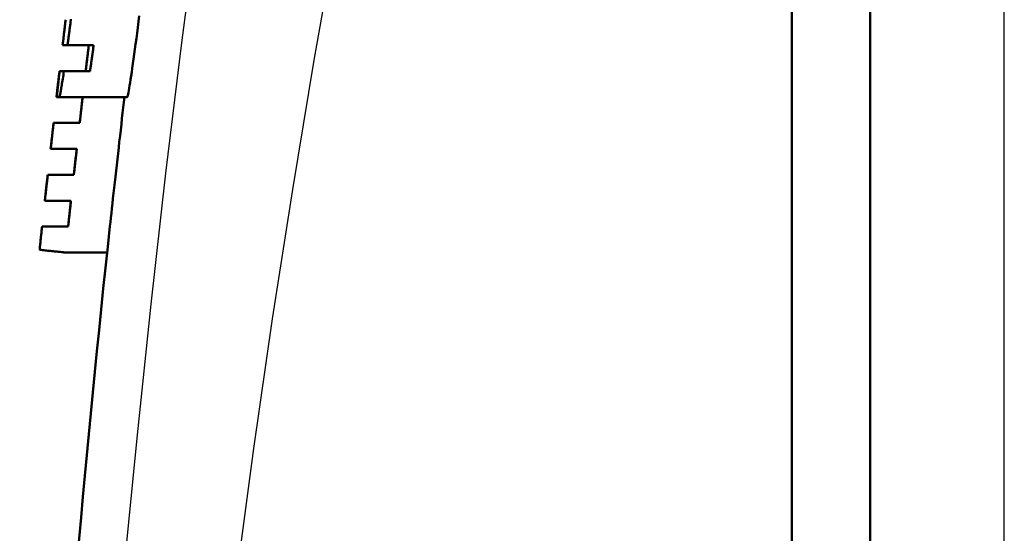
# Model space of a CAD drawing. Header units: millimetres. Extents: x 179 to 1975, y 100 to 1286.
# Tile 30 of 76: x 732 to 751, y 1114 to 1124. Entities that reach past the tile are written whole.
import ezdxf

# ---------------------------------------------------------------- set-up
doc = ezdxf.new("R2010")
doc.units = ezdxf.units.MM
doc.header["$LTSCALE"] = 5
doc.layers.add('Sichtbare Kanten(DIN)', color=7, linetype='Continuous', lineweight=50)
doc.layers.add('Sichtbare tangentiale Kanten(DIN)', color=3, linetype='Continuous', lineweight=25)

msp = doc.modelspace()

# ---------------------------------------------------------------- linework, layer by layer
at = {"layer": 'Sichtbare Kanten(DIN)'}
for p, q in [((746.857, 1151.142), (746.857, 1067.142)), ((746.857, 1151.142), (746.857, 1067.143)), ((748.364, 1067.142), (748.364, 1151.142)), ((732.896, 1123.142), (732.801, 1123.142)), ((733.399, 1123.142), (732.896, 1123.142)), ((732.742, 1122.642), (732.743, 1122.642)), ((732.743, 1122.642), (732.826, 1122.642)), ((732.826, 1122.642), (733.33, 1122.642)), ((732.692, 1122.142), (732.684, 1122.142)), ((732.684, 1122.142), (732.684, 1122.142)), ((732.738, 1122.142), (732.692, 1122.142)), ((734.047, 1122.142), (732.738, 1122.142)), ((732.626, 1121.642), (732.627, 1121.642)), ((732.627, 1121.642), (733.13, 1121.642)), ((732.571, 1121.142), (732.57, 1121.142)), ((733.074, 1121.142), (732.571, 1121.142)), ((732.514, 1120.642), (732.515, 1120.642)), ((732.515, 1120.642), (733.018, 1120.642)), ((732.962, 1120.142), (732.459, 1120.142)), ((732.459, 1120.142), (732.459, 1120.142)), ((732.405, 1119.642), (732.908, 1119.642)), ((733.659, 1119.142), (732.857, 1119.142))]:
    msp.add_line(p, q, dxfattribs=at)
at = {"layer": 'Sichtbare Kanten(DIN)', "flags": 128}
for points in [[(734.047, 1122.142), (734.05, 1122.146), (734.053, 1122.156), (734.058, 1122.174), (734.063, 1122.198), (734.069, 1122.229), (734.076, 1122.267), (734.084, 1122.311), (734.092, 1122.361), (734.101, 1122.418), (734.111, 1122.48), (734.121, 1122.549), (734.132, 1122.622), (734.144, 1122.701), (734.156, 1122.785), (734.168, 1122.874), (734.181, 1122.966), (734.195, 1123.063), (734.208, 1123.164), (734.222, 1123.268), (734.236, 1123.375), (734.251, 1123.484), (734.265, 1123.595), (734.279, 1123.709)], [(732.86, 1123.633), (732.858, 1123.615), (732.856, 1123.597), (732.853, 1123.579), (732.851, 1123.561), (732.849, 1123.542), (732.847, 1123.523), (732.844, 1123.503), (732.842, 1123.484), (732.84, 1123.464), (732.837, 1123.444), (732.835, 1123.424), (732.832, 1123.404), (732.83, 1123.383), (732.827, 1123.362), (732.825, 1123.341), (732.822, 1123.32), (732.82, 1123.298), (732.817, 1123.277), (732.815, 1123.255), (732.812, 1123.233), (732.809, 1123.21), (732.807, 1123.188), (732.804, 1123.165), (732.801, 1123.142)], [(732.896, 1123.142), (732.898, 1123.162), (732.901, 1123.182), (732.904, 1123.202), (732.906, 1123.222), (732.909, 1123.242), (732.912, 1123.262), (732.914, 1123.282), (732.917, 1123.303), (732.92, 1123.323), (732.922, 1123.344), (732.925, 1123.365), (732.928, 1123.386), (732.931, 1123.407), (732.933, 1123.428), (732.936, 1123.449), (732.939, 1123.47), (732.942, 1123.491), (732.944, 1123.513), (732.947, 1123.534), (732.95, 1123.556), (732.953, 1123.577), (732.955, 1123.599), (732.958, 1123.621), (732.961, 1123.642)], [(733.305, 1123.142), (733.302, 1123.119), (733.299, 1123.096), (733.297, 1123.073), (733.294, 1123.05), (733.291, 1123.028), (733.289, 1123.006), (733.286, 1122.983), (733.284, 1122.962), (733.281, 1122.94), (733.279, 1122.918), (733.276, 1122.897), (733.274, 1122.876), (733.271, 1122.855), (733.269, 1122.835), (733.267, 1122.814), (733.264, 1122.794), (733.262, 1122.774), (733.26, 1122.755), (733.257, 1122.735), (733.255, 1122.716), (733.253, 1122.697), (733.251, 1122.679), (733.249, 1122.661), (733.247, 1122.642)], [(733.33, 1122.642), (733.332, 1122.661), (733.335, 1122.679), (733.338, 1122.697), (733.34, 1122.716), (733.343, 1122.735), (733.346, 1122.755), (733.349, 1122.774), (733.351, 1122.794), (733.354, 1122.814), (733.357, 1122.835), (733.36, 1122.855), (733.363, 1122.876), (733.366, 1122.897), (733.369, 1122.918), (733.372, 1122.94), (733.375, 1122.961), (733.378, 1122.983), (733.381, 1123.006), (733.384, 1123.028), (733.387, 1123.05), (733.39, 1123.073), (733.393, 1123.096), (733.396, 1123.119), (733.399, 1123.142)], [(733.246, 1122.642), (733.247, 1122.659), (733.249, 1122.675), (733.251, 1122.691), (733.253, 1122.707), (733.255, 1122.722), (733.257, 1122.737), (733.259, 1122.752), (733.26, 1122.767), (733.262, 1122.782), (733.264, 1122.796), (733.265, 1122.81), (733.267, 1122.823), (733.269, 1122.837), (733.27, 1122.85), (733.272, 1122.863), (733.273, 1122.875), (733.275, 1122.888), (733.276, 1122.9), (733.278, 1122.912), (733.279, 1122.923), (733.28, 1122.934), (733.282, 1122.945), (733.283, 1122.956), (733.284, 1122.967)], [(732.684, 1122.142), (732.687, 1122.166), (732.69, 1122.189), (732.692, 1122.212), (732.695, 1122.235), (732.697, 1122.257), (732.7, 1122.279), (732.703, 1122.302), (732.705, 1122.323), (732.708, 1122.345), (732.71, 1122.367), (732.712, 1122.388), (732.715, 1122.409), (732.717, 1122.43), (732.72, 1122.45), (732.722, 1122.471), (732.724, 1122.491), (732.727, 1122.511), (732.729, 1122.53), (732.731, 1122.55), (732.733, 1122.569), (732.736, 1122.588), (732.738, 1122.606), (732.74, 1122.624), (732.742, 1122.642)], [(732.743, 1122.642), (732.739, 1122.603), (732.735, 1122.566), (732.731, 1122.529), (732.727, 1122.494), (732.723, 1122.461), (732.719, 1122.429), (732.716, 1122.399), (732.713, 1122.37), (732.71, 1122.343), (732.708, 1122.318), (732.705, 1122.294), (732.703, 1122.272), (732.701, 1122.252), (732.699, 1122.233), (732.697, 1122.216), (732.696, 1122.2), (732.695, 1122.187), (732.694, 1122.175), (732.693, 1122.165), (732.692, 1122.157), (732.692, 1122.151), (732.692, 1122.146), (732.692, 1122.143), (732.692, 1122.142)], [(732.738, 1122.142), (732.739, 1122.143), (732.741, 1122.146), (732.742, 1122.151), (732.744, 1122.157), (732.747, 1122.165), (732.749, 1122.175), (732.752, 1122.187), (732.755, 1122.2), (732.758, 1122.216), (732.761, 1122.233), (732.764, 1122.252), (732.768, 1122.272), (732.772, 1122.294), (732.776, 1122.318), (732.78, 1122.343), (732.785, 1122.37), (732.789, 1122.399), (732.794, 1122.429), (732.799, 1122.461), (732.804, 1122.495), (732.809, 1122.529), (732.815, 1122.566), (732.82, 1122.603), (732.826, 1122.642)], [(733.13, 1121.642), (733.133, 1121.664), (733.135, 1121.686), (733.138, 1121.708), (733.14, 1121.729), (733.143, 1121.751), (733.145, 1121.772), (733.148, 1121.794), (733.15, 1121.815), (733.152, 1121.836), (733.155, 1121.857), (733.157, 1121.878), (733.16, 1121.899), (733.162, 1121.92), (733.164, 1121.941), (733.167, 1121.962), (733.169, 1121.982), (733.171, 1122.003), (733.174, 1122.023), (733.176, 1122.043), (733.178, 1122.063), (733.181, 1122.083), (733.183, 1122.103), (733.185, 1122.123), (733.188, 1122.142)], [(733.713, 1119.652), (733.722, 1119.73), (733.731, 1119.813), (733.74, 1119.9), (733.75, 1119.992), (733.761, 1120.087), (733.772, 1120.185), (733.783, 1120.286), (733.795, 1120.39), (733.806, 1120.496), (733.819, 1120.605), (733.831, 1120.716), (733.843, 1120.827), (733.856, 1120.94), (733.869, 1121.053), (733.882, 1121.166), (733.894, 1121.28), (733.907, 1121.393), (733.92, 1121.505), (733.933, 1121.617), (733.945, 1121.726), (733.957, 1121.834), (733.97, 1121.939), (733.981, 1122.042), (733.993, 1122.142)], [(732.571, 1121.142), (732.573, 1121.164), (732.575, 1121.185), (732.578, 1121.206), (732.58, 1121.227), (732.583, 1121.248), (732.585, 1121.269), (732.587, 1121.29), (732.59, 1121.311), (732.592, 1121.332), (732.594, 1121.353), (732.597, 1121.374), (732.599, 1121.394), (732.601, 1121.415), (732.604, 1121.436), (732.606, 1121.457), (732.609, 1121.478), (732.611, 1121.499), (732.613, 1121.519), (732.616, 1121.54), (732.618, 1121.56), (732.62, 1121.581), (732.623, 1121.602), (732.625, 1121.622), (732.627, 1121.642)], [(733.018, 1120.642), (733.02, 1120.663), (733.022, 1120.683), (733.025, 1120.704), (733.027, 1120.724), (733.029, 1120.745), (733.032, 1120.766), (733.034, 1120.786), (733.036, 1120.807), (733.039, 1120.828), (733.041, 1120.849), (733.043, 1120.87), (733.046, 1120.891), (733.048, 1120.911), (733.05, 1120.932), (733.053, 1120.953), (733.055, 1120.974), (733.057, 1120.995), (733.06, 1121.016), (733.062, 1121.037), (733.064, 1121.058), (733.067, 1121.079), (733.069, 1121.1), (733.071, 1121.121), (733.074, 1121.142)], [(732.459, 1120.142), (732.461, 1120.162), (732.464, 1120.182), (732.466, 1120.202), (732.468, 1120.222), (732.47, 1120.242), (732.472, 1120.262), (732.475, 1120.282), (732.477, 1120.303), (732.479, 1120.323), (732.482, 1120.344), (732.484, 1120.365), (732.486, 1120.386), (732.488, 1120.407), (732.491, 1120.428), (732.493, 1120.449), (732.495, 1120.47), (732.498, 1120.491), (732.5, 1120.513), (732.503, 1120.534), (732.505, 1120.556), (732.507, 1120.577), (732.51, 1120.599), (732.512, 1120.621), (732.515, 1120.642)], [(732.908, 1119.642), (732.91, 1119.661), (732.912, 1119.679), (732.914, 1119.697), (732.916, 1119.716), (732.918, 1119.735), (732.92, 1119.755), (732.922, 1119.774), (732.924, 1119.794), (732.926, 1119.814), (732.928, 1119.835), (732.931, 1119.855), (732.933, 1119.876), (732.935, 1119.897), (732.938, 1119.918), (732.94, 1119.94), (732.942, 1119.961), (732.945, 1119.983), (732.947, 1120.006), (732.95, 1120.028), (732.952, 1120.05), (732.955, 1120.073), (732.957, 1120.096), (732.96, 1120.119), (732.962, 1120.142)], [(732.358, 1119.195), (732.359, 1119.205), (732.36, 1119.216), (732.361, 1119.227), (732.363, 1119.239), (732.364, 1119.252), (732.365, 1119.266), (732.367, 1119.281), (732.368, 1119.296), (732.37, 1119.312), (732.372, 1119.329), (732.373, 1119.347), (732.375, 1119.365), (732.377, 1119.385), (732.379, 1119.405), (732.382, 1119.425), (732.384, 1119.447), (732.386, 1119.469), (732.389, 1119.492), (732.391, 1119.515), (732.394, 1119.539), (732.396, 1119.564), (732.399, 1119.59), (732.402, 1119.616), (732.405, 1119.642)], [(732.857, 1119.142), (732.855, 1119.143), (732.849, 1119.143), (732.84, 1119.144), (732.827, 1119.146), (732.813, 1119.147), (732.796, 1119.149), (732.777, 1119.151), (732.757, 1119.153), (732.736, 1119.155), (732.714, 1119.158), (732.691, 1119.16), (732.668, 1119.163), (732.644, 1119.165), (732.619, 1119.168), (732.595, 1119.17), (732.57, 1119.173), (732.544, 1119.176), (732.518, 1119.178), (732.492, 1119.181), (732.465, 1119.184), (732.438, 1119.187), (732.412, 1119.19), (732.385, 1119.193), (732.358, 1119.195)]]:
    msp.add_lwpolyline(points, dxfattribs=at)
at = {"layer": 'Sichtbare Kanten(DIN)'}
for radius, start, end in [(321.3, 173.3151, 173.4032), (320.8, 173.39287, 173.48276), (321.3, 173.49294, 173.58268), (320.8, 173.57263, 173.66249), (321.3, 173.67239, 173.7621), (320.8, 173.75233, 173.84049), (320, 173.82503, 178.44897)]:
    msp.add_arc((1051.857, 1085.231), radius, start, end, dxfattribs=at)
at = {"layer": 'Sichtbare tangentiale Kanten(DIN)'}
msp.add_line((750.949, 1097.142), (750.949, 1151.142), dxfattribs=at)
at = {"layer": 'Sichtbare tangentiale Kanten(DIN)', "flags": 128}
for points in [[(740.3, 1153.144), (739.762, 1150.665), (739.243, 1148.182), (738.742, 1145.696), (738.26, 1143.208), (737.797, 1140.717), (737.352, 1138.223), (736.927, 1135.727), (736.522, 1133.226), (736.135, 1130.721), (735.768, 1128.213), (735.421, 1125.702), (735.094, 1123.187), (734.787, 1120.67), (734.501, 1118.15), (734.235, 1115.627), (733.989, 1113.101)], [(736.154, 1112.858), (736.487, 1115.361), (736.847, 1117.861), (737.235, 1120.359), (737.651, 1122.854), (738.094, 1125.347), (738.564, 1127.836), (739.06, 1130.321), (739.583, 1132.804), (740.133, 1135.282), (740.708, 1137.757), (741.309, 1140.228), (741.936, 1142.697), (742.589, 1145.163), (743.267, 1147.627), (743.97, 1150.087), (744.698, 1152.544)]]:
    msp.add_lwpolyline(points, dxfattribs=at)

doc.saveas('drawing.dxf')
